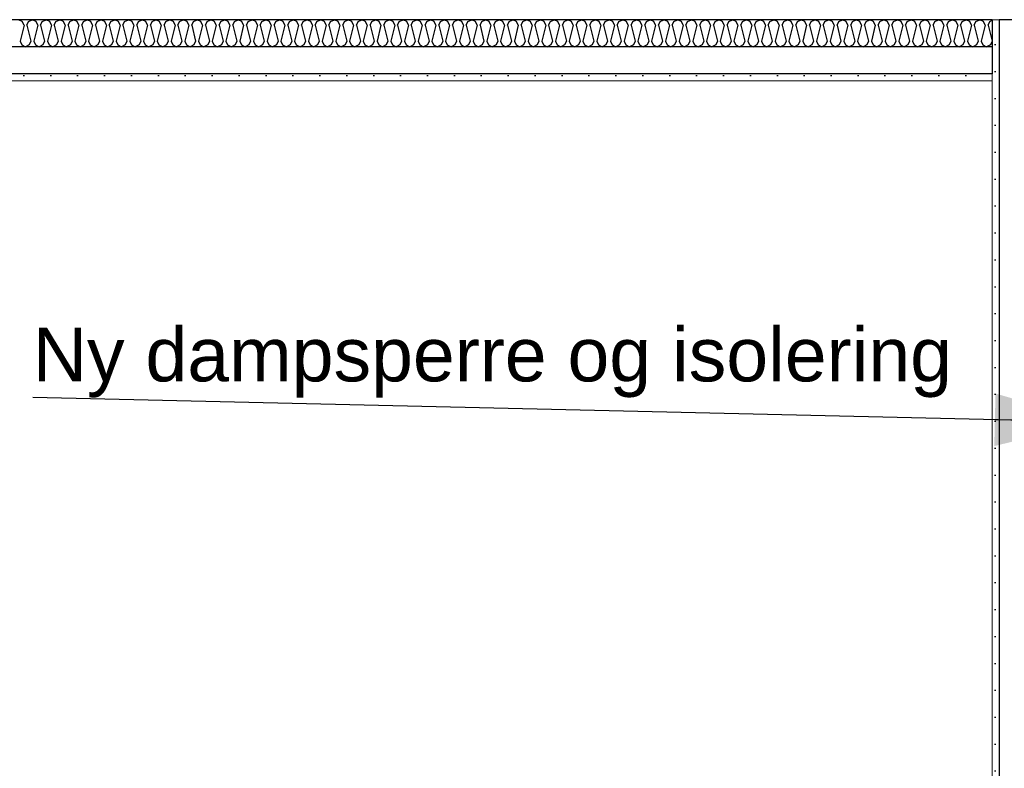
# Model space of a CAD drawing. Header units: millimetres. Extents: x -8544 to 51179, y -2070 to 23603.
# Tile 156 of 174: x 36942 to 38772, y 6680 to 8071. Entities that reach past the tile are written whole.
import ezdxf

# ---------------------------------------------------------------- set-up
doc = ezdxf.new("R2010")
doc.units = ezdxf.units.MM
doc.header["$LTSCALE"] = 0.5
doc.header["$MEASUREMENT"] = 0
doc.linetypes.add('PLINE', pattern=[0])
for name, color, linetype in [('232- Ikke-bærende yttervegger (Skravur)(Nye konstruksjoner)', 7, 'Continuous'), ('232- Ikke-bærende yttervegger(Nye konstruksjoner)', 7, 'Continuous'), ('256- Faste himlinger og overflatebehandling (Skravur)(Nye konstruksjoner)', 7, 'Continuous'), ('256- Faste himlinger og overflatebehandling(Nye konstruksjoner)', 7, 'Continuous'), ('832- Tekst bygning(Nye konstruksjoner)', 7, 'Continuous')]:
    doc.layers.add(name, color=color, linetype=linetype)
doc.layers.add('236- Innvendig kledning og overflate(Nye konstruksjoner)', color=7, linetype='Continuous', lineweight=0)
doc.styles.add('GENERATED_STYLE_3', font='arial.ttf')
doc.dimstyles.new('GENERATED_STYLE__2', dxfattribs={"dimtxt": 0.18, "dimasz": 182.4, "dimexe": 0.18, "dimexo": 0.0625, "dimgap": 0, "dimtad": 0, "dimtih": 1, "dimtoh": 1, "dimdec": 4, "dimzin": 0, "dimdsep": 46, "dimcen": 0.09, "dimadec": 0, "dimazin": 0, "dimtfac": 1, "dimtdec": 4, "dimtmove": 0, "dimatfit": 3, "dimldrblk": 'ARROWHEAD_5', "dimfxl": 1, "dimtolj": 1, "dimtzin": 0, "dimarcsym": 0})

# ---------------------------------------------------------------- blocks, each defined once
blk = doc.blocks.new('*X35')
at = {"layer": '256- Faste himlinger og overflatebehandling (Skravur)(Nye konstruksjoner)', "linetype": 'PLINE'}
for p, q in [((36947.2, 8068), (36940.3, 8071.3)), ((36950.4, 8061.1), (36947.2, 8068)), ((36955.7, 8061.1), (36958.8, 8068)), ((36958.8, 8068), (36965.8, 8071.3)), ((36972.8, 8068), (36965.8, 8071.3)), ((36975.9, 8061.1), (36972.8, 8068)), ((36981.2, 8061.1), (36984.3, 8068)), ((36984.3, 8068), (36991.3, 8071.3)), ((36998.3, 8068), (36991.3, 8071.3)), ((37001.4, 8061.1), (36998.3, 8068)), ((37006.7, 8061.1), (37009.8, 8068)), ((37009.8, 8068), (37016.8, 8071.3)), ((37023.8, 8068), (37016.8, 8071.3)), ((37026.9, 8061.1), (37023.8, 8068)), ((37032.3, 8061.1), (37035.4, 8068)), ((37035.4, 8068), (37042.3, 8071.3)), ((37049.3, 8068), (37042.3, 8071.3)), ((37052.4, 8061.1), (37049.3, 8068)), ((37057.8, 8061.1), (37060.9, 8068)), ((37060.9, 8068), (37067.8, 8071.3)), ((37074.8, 8068), (37067.8, 8071.3)), ((37077.9, 8061.1), (37074.8, 8068)), ((37083.3, 8061.1), (37086.4, 8068)), ((37086.4, 8068), (37093.3, 8071.3)), ((37100.3, 8068), (37093.3, 8071.3)), ((37103.4, 8061.1), (37100.3, 8068)), ((37108.8, 8061.1), (37111.9, 8068)), ((37111.9, 8068), (37118.9, 8071.3)), ((37125.8, 8068), (37118.9, 8071.3)), ((37128.9, 8061.1), (37125.8, 8068)), ((37134.3, 8061.1), (37137.4, 8068)), ((37137.4, 8068), (37144.4, 8071.3)), ((37151.3, 8068), (37144.4, 8071.3)), ((37154.4, 8061.1), (37151.3, 8068)), ((37159.8, 8061.1), (37162.9, 8068)), ((37162.9, 8068), (37169.9, 8071.3)), ((37176.8, 8068), (37169.9, 8071.3)), ((37180, 8061.1), (37176.8, 8068)), ((37185.3, 8061.1), (37188.4, 8068)), ((37188.4, 8068), (37195.4, 8071.3)), ((37202.4, 8068), (37195.4, 8071.3)), ((37205.5, 8061.1), (37202.4, 8068)), ((37210.8, 8061.1), (37213.9, 8068)), ((37213.9, 8068), (37220.9, 8071.3)), ((37227.9, 8068), (37220.9, 8071.3)), ((37231, 8061.1), (37227.9, 8068)), ((37236.3, 8061.1), (37239.4, 8068)), ((37239.4, 8068), (37246.4, 8071.3)), ((37253.4, 8068), (37246.4, 8071.3)), ((37256.5, 8061.1), (37253.4, 8068)), ((37261.9, 8061.1), (37265, 8068)), ((37265, 8068), (37271.9, 8071.3)), ((37278.9, 8068), (37271.9, 8071.3)), ((37282, 8061.1), (37278.9, 8068)), ((37287.4, 8061.1), (37290.5, 8068)), ((37290.5, 8068), (37297.4, 8071.3)), ((37304.4, 8068), (37297.4, 8071.3)), ((37307.5, 8061.1), (37304.4, 8068)), ((37312.9, 8061.1), (37316, 8068)), ((37316, 8068), (37323, 8071.3)), ((37329.9, 8068), (37323, 8071.3)), ((37333, 8061.1), (37329.9, 8068)), ((37338.4, 8061.1), (37341.5, 8068)), ((37341.5, 8068), (37348.5, 8071.3)), ((37355.4, 8068), (37348.5, 8071.3)), ((37358.5, 8061.1), (37355.4, 8068)), ((37363.9, 8061.1), (37367, 8068)), ((37367, 8068), (37374, 8071.3)), ((37380.9, 8068), (37374, 8071.3)), ((37384, 8061.1), (37380.9, 8068)), ((37389.4, 8061.1), (37392.5, 8068)), ((37392.5, 8068), (37399.5, 8071.3)), ((37406.5, 8068), (37399.5, 8071.3)), ((37409.6, 8061.1), (37406.5, 8068)), ((37414.9, 8061.1), (37418, 8068)), ((37418, 8068), (37425, 8071.3)), ((37432, 8068), (37425, 8071.3)), ((37435.1, 8061.1), (37432, 8068)), ((37440.4, 8061.1), (37443.5, 8068)), ((37443.5, 8068), (37450.5, 8071.3)), ((37457.5, 8068), (37450.5, 8071.3)), ((37460.6, 8061.1), (37457.5, 8068)), ((37465.9, 8061.1), (37469.1, 8068)), ((37469.1, 8068), (37476, 8071.3)), ((37483, 8068), (37476, 8071.3)), ((37486.1, 8061.1), (37483, 8068)), ((37491.5, 8061.1), (37494.6, 8068)), ((37494.6, 8068), (37501.5, 8071.3)), ((37508.5, 8068), (37501.5, 8071.3)), ((37511.6, 8061.1), (37508.5, 8068)), ((37517, 8061.1), (37520.1, 8068)), ((37520.1, 8068), (37527, 8071.3)), ((37534, 8068), (37527, 8071.3)), ((37537.1, 8061.1), (37534, 8068)), ((37542.5, 8061.1), (37545.6, 8068)), ((37545.6, 8068), (37552.6, 8071.3)), ((37559.5, 8068), (37552.6, 8071.3)), ((37562.6, 8061.1), (37559.5, 8068)), ((37568, 8061.1), (37571.1, 8068)), ((37571.1, 8068), (37578.1, 8071.3)), ((37585, 8068), (37578.1, 8071.3)), ((37588.1, 8061.1), (37585, 8068)), ((37593.5, 8061.1), (37596.6, 8068)), ((37596.6, 8068), (37603.6, 8071.3)), ((37610.5, 8068), (37603.6, 8071.3)), ((37613.6, 8061.1), (37610.5, 8068)), ((37619, 8061.1), (37622.1, 8068)), ((37622.1, 8068), (37629.1, 8071.3)), ((37636.1, 8068), (37629.1, 8071.3)), ((37639.2, 8061.1), (37636.1, 8068)), ((37644.5, 8061.1), (37647.6, 8068)), ((37647.6, 8068), (37654.6, 8071.3)), ((37661.6, 8068), (37654.6, 8071.3)), ((37664.7, 8061.1), (37661.6, 8068)), ((37670, 8061.1), (37673.1, 8068)), ((37673.1, 8068), (37680.1, 8071.3)), ((37687.1, 8068), (37680.1, 8071.3)), ((37690.2, 8061.1), (37687.1, 8068)), ((37695.5, 8061.1), (37698.7, 8068)), ((37698.7, 8068), (37705.6, 8071.3)), ((37712.6, 8068), (37705.6, 8071.3)), ((37715.7, 8061.1), (37712.6, 8068)), ((37721.1, 8061.1), (37724.2, 8068)), ((37724.2, 8068), (37731.1, 8071.3)), ((37738.1, 8068), (37731.1, 8071.3)), ((37741.2, 8061.1), (37738.1, 8068)), ((37746.6, 8061.1), (37749.7, 8068)), ((37749.7, 8068), (37756.6, 8071.3)), ((37763.6, 8068), (37756.6, 8071.3)), ((37766.7, 8061.1), (37763.6, 8068)), ((37772.1, 8061.1), (37775.2, 8068)), ((37775.2, 8068), (37782.2, 8071.3)), ((37789.1, 8068), (37782.2, 8071.3)), ((37792.2, 8061.1), (37789.1, 8068)), ((37797.6, 8061.1), (37800.7, 8068)), ((37800.7, 8068), (37807.7, 8071.3)), ((37814.6, 8068), (37807.7, 8071.3)), ((37817.7, 8061.1), (37814.6, 8068)), ((37823.1, 8061.1), (37826.2, 8068)), ((37826.2, 8068), (37833.2, 8071.3)), ((37840.1, 8068), (37833.2, 8071.3)), ((37843.3, 8061.1), (37840.1, 8068)), ((37848.6, 8061.1), (37851.7, 8068)), ((37851.7, 8068), (37858.7, 8071.3)), ((37865.7, 8068), (37858.7, 8071.3)), ((37868.8, 8061.1), (37865.7, 8068)), ((37874.1, 8061.1), (37877.2, 8068)), ((37877.2, 8068), (37884.2, 8071.3)), ((37891.2, 8068), (37884.2, 8071.3)), ((37894.3, 8061.1), (37891.2, 8068)), ((37899.6, 8061.1), (37902.7, 8068)), ((37902.7, 8068), (37909.7, 8071.3)), ((37916.7, 8068), (37909.7, 8071.3)), ((37919.8, 8061.1), (37916.7, 8068)), ((37925.1, 8061.1), (37928.3, 8068)), ((37928.3, 8068), (37935.2, 8071.3)), ((37942.2, 8068), (37935.2, 8071.3)), ((37945.3, 8061.1), (37942.2, 8068)), ((37950.7, 8061.1), (37953.8, 8068)), ((37953.8, 8068), (37960.7, 8071.3)), ((37967.7, 8068), (37960.7, 8071.3)), ((37970.8, 8061.1), (37967.7, 8068)), ((37976.2, 8061.1), (37979.3, 8068)), ((37979.3, 8068), (37986.2, 8071.3)), ((37993.2, 8068), (37986.2, 8071.3)), ((37996.3, 8061.1), (37993.2, 8068)), ((38001.7, 8061.1), (38004.8, 8068)), ((38004.8, 8068), (38011.8, 8071.3)), ((38018.7, 8068), (38011.8, 8071.3)), ((38021.8, 8061.1), (38018.7, 8068)), ((38027.2, 8061.1), (38030.3, 8068)), ((38030.3, 8068), (38037.3, 8071.3)), ((38044.2, 8068), (38037.3, 8071.3)), ((38047.3, 8061.1), (38044.2, 8068)), ((38052.7, 8061.1), (38055.8, 8068)), ((38055.8, 8068), (38062.8, 8071.3)), ((38069.7, 8068), (38062.8, 8071.3)), ((38072.9, 8061.1), (38069.7, 8068)), ((38078.2, 8061.1), (38081.3, 8068)), ((38081.3, 8068), (38088.3, 8071.3)), ((38095.3, 8068), (38088.3, 8071.3)), ((38098.4, 8061.1), (38095.3, 8068)), ((38103.7, 8061.1), (38106.8, 8068)), ((38106.8, 8068), (38113.8, 8071.3)), ((38120.8, 8068), (38113.8, 8071.3)), ((38123.9, 8061.1), (38120.8, 8068)), ((38129.2, 8061.1), (38132.3, 8068)), ((38132.3, 8068), (38139.3, 8071.3)), ((38146.3, 8068), (38139.3, 8071.3)), ((38149.4, 8061.1), (38146.3, 8068)), ((38154.7, 8061.1), (38157.9, 8068)), ((38157.9, 8068), (38164.8, 8071.3)), ((38171.8, 8068), (38164.8, 8071.3)), ((38174.9, 8061.1), (38171.8, 8068)), ((38180.3, 8061.1), (38183.4, 8068)), ((38183.4, 8068), (38190.3, 8071.3)), ((38197.3, 8068), (38190.3, 8071.3)), ((38200.4, 8061.1), (38197.3, 8068)), ((38205.8, 8061.1), (38208.9, 8068)), ((38208.9, 8068), (38215.8, 8071.3)), ((38222.8, 8068), (38215.8, 8071.3)), ((38225.9, 8061.1), (38222.8, 8068)), ((38231.3, 8061.1), (38234.4, 8068)), ((38234.4, 8068), (38241.4, 8071.3)), ((38248.3, 8068), (38241.4, 8071.3)), ((38251.4, 8061.1), (38248.3, 8068)), ((38256.8, 8061.1), (38259.9, 8068)), ((38259.9, 8068), (38266.9, 8071.3)), ((38273.8, 8068), (38266.9, 8071.3)), ((38276.9, 8061.1), (38273.8, 8068)), ((38282.3, 8061.1), (38285.4, 8068)), ((38285.4, 8068), (38292.4, 8071.3)), ((38299.3, 8068), (38292.4, 8071.3)), ((38302.5, 8061.1), (38299.3, 8068)), ((38307.8, 8061.1), (38310.9, 8068)), ((38310.9, 8068), (38317.9, 8071.3)), ((38324.9, 8068), (38317.9, 8071.3)), ((38328, 8061.1), (38324.9, 8068)), ((38333.3, 8061.1), (38336.4, 8068)), ((38336.4, 8068), (38343.4, 8071.3)), ((38350.4, 8068), (38343.4, 8071.3)), ((38353.5, 8061.1), (38350.4, 8068)), ((38358.8, 8061.1), (38361.9, 8068)), ((38361.9, 8068), (38368.9, 8071.3)), ((38375.9, 8068), (38368.9, 8071.3)), ((38379, 8061.1), (38375.9, 8068)), ((38384.3, 8061.1), (38387.5, 8068)), ((38387.5, 8068), (38394.4, 8071.3)), ((38401.4, 8068), (38394.4, 8071.3)), ((38404.5, 8061.1), (38401.4, 8068)), ((38409.9, 8061.1), (38413, 8068)), ((38413, 8068), (38419.9, 8071.3)), ((38426.9, 8068), (38419.9, 8071.3)), ((38430, 8061.1), (38426.9, 8068)), ((38435.4, 8061.1), (38438.5, 8068)), ((38438.5, 8068), (38445.4, 8071.3)), ((38452.4, 8068), (38445.4, 8071.3)), ((38455.5, 8061.1), (38452.4, 8068)), ((38460.9, 8061.1), (38464, 8068)), ((38464, 8068), (38471, 8071.3)), ((38477.9, 8068), (38471, 8071.3)), ((38481, 8061.1), (38477.9, 8068)), ((38486.4, 8061.1), (38489.5, 8068)), ((38489.5, 8068), (38496.5, 8071.3)), ((38503.4, 8068), (38496.5, 8071.3)), ((38506.5, 8061.1), (38503.4, 8068)), ((38511.9, 8061.1), (38515, 8068)), ((38515, 8068), (38522, 8071.3)), ((38528.9, 8068), (38522, 8071.3)), ((38532.1, 8061.1), (38528.9, 8068)), ((38537.4, 8061.1), (38540.5, 8068)), ((38540.5, 8068), (38547.5, 8071.3)), ((38554.5, 8068), (38547.5, 8071.3)), ((38557.6, 8061.1), (38554.5, 8068)), ((38562.9, 8061.1), (38566, 8068)), ((38566, 8068), (38573, 8071.3)), ((38580, 8068), (38573, 8071.3)), ((38583.1, 8061.1), (38580, 8068)), ((38588.4, 8061.1), (38591.5, 8068)), ((38591.5, 8068), (38598.5, 8071.3)), ((38605.5, 8068), (38598.5, 8071.3)), ((38608.6, 8061.1), (38605.5, 8068)), ((38613.9, 8061.1), (38617.1, 8068)), ((38617.1, 8068), (38624, 8071.3)), ((38631, 8068), (38624, 8071.3)), ((38634.1, 8061.1), (38631, 8068)), ((38639.5, 8061.1), (38642.6, 8068)), ((38642.6, 8068), (38649.5, 8071.3)), ((38656.5, 8068), (38649.5, 8071.3)), ((38659.6, 8061.1), (38656.5, 8068)), ((38665, 8061.1), (38668.1, 8068)), ((38668.1, 8068), (38675, 8071.3)), ((38682, 8068), (38675, 8071.3)), ((38685.1, 8061.1), (38682, 8068)), ((38690.5, 8061.1), (38693.6, 8068)), ((38693.6, 8068), (38700.6, 8071.3)), ((38707.5, 8068), (38700.6, 8071.3)), ((38710.6, 8061.1), (38707.5, 8068)), ((38716, 8061.1), (38719.1, 8068)), ((38719.1, 8068), (38726.1, 8071.3)), ((38733, 8068), (38726.1, 8071.3)), ((38736.1, 8061.1), (38733, 8068)), ((38741.5, 8061.1), (38744.6, 8068)), ((38744.6, 8068), (38749.4, 8070.3)), ((36950.4, 8061.1), (36943, 8031.6)), ((36955.7, 8061.1), (36963.1, 8031.6)), ((36975.9, 8061.1), (36968.5, 8031.6)), ((36981.2, 8061.1), (36988.6, 8031.6)), ((37001.4, 8061.1), (36994, 8031.6)), ((37006.7, 8061.1), (37014.1, 8031.6)), ((37026.9, 8061.1), (37019.5, 8031.6)), ((37032.3, 8061.1), (37039.6, 8031.6)), ((37052.4, 8061.1), (37045, 8031.6)), ((37057.8, 8061.1), (37065.2, 8031.6)), ((37077.9, 8061.1), (37070.5, 8031.6)), ((37083.3, 8061.1), (37090.7, 8031.6)), ((37103.4, 8061.1), (37096, 8031.6)), ((37108.8, 8061.1), (37116.2, 8031.6)), ((37128.9, 8061.1), (37121.5, 8031.6)), ((37134.3, 8061.1), (37141.7, 8031.6)), ((37154.4, 8061.1), (37147.1, 8031.6)), ((37159.8, 8061.1), (37167.2, 8031.6)), ((37180, 8061.1), (37172.6, 8031.6)), ((37185.3, 8061.1), (37192.7, 8031.6)), ((37205.5, 8061.1), (37198.1, 8031.6)), ((37210.8, 8061.1), (37218.2, 8031.6)), ((37231, 8061.1), (37223.6, 8031.6)), ((37236.3, 8061.1), (37243.7, 8031.6)), ((37256.5, 8061.1), (37249.1, 8031.6)), ((37261.9, 8061.1), (37269.2, 8031.6)), ((37282, 8061.1), (37274.6, 8031.6)), ((37287.4, 8061.1), (37294.8, 8031.6)), ((37307.5, 8061.1), (37300.1, 8031.6)), ((37312.9, 8061.1), (37320.3, 8031.6)), ((37333, 8061.1), (37325.6, 8031.6)), ((37338.4, 8061.1), (37345.8, 8031.6)), ((37358.5, 8061.1), (37351.1, 8031.6)), ((37363.9, 8061.1), (37371.3, 8031.6)), ((37384, 8061.1), (37376.7, 8031.6)), ((37389.4, 8061.1), (37396.8, 8031.6)), ((37409.6, 8061.1), (37402.2, 8031.6)), ((37414.9, 8061.1), (37422.3, 8031.6)), ((37435.1, 8061.1), (37427.7, 8031.6)), ((37440.4, 8061.1), (37447.8, 8031.6)), ((37460.6, 8061.1), (37453.2, 8031.6)), ((37465.9, 8061.1), (37473.3, 8031.6)), ((37486.1, 8061.1), (37478.7, 8031.6)), ((37491.5, 8061.1), (37498.8, 8031.6)), ((37511.6, 8061.1), (37504.2, 8031.6)), ((37517, 8061.1), (37524.4, 8031.6)), ((37537.1, 8061.1), (37529.7, 8031.6)), ((37542.5, 8061.1), (37549.9, 8031.6)), ((37562.6, 8061.1), (37555.2, 8031.6)), ((37568, 8061.1), (37575.4, 8031.6)), ((37588.1, 8061.1), (37580.7, 8031.6)), ((37593.5, 8061.1), (37600.9, 8031.6)), ((37613.6, 8061.1), (37606.3, 8031.6)), ((37619, 8061.1), (37626.4, 8031.6)), ((37639.2, 8061.1), (37631.8, 8031.6)), ((37644.5, 8061.1), (37651.9, 8031.6)), ((37664.7, 8061.1), (37657.3, 8031.6)), ((37670, 8061.1), (37677.4, 8031.6)), ((37690.2, 8061.1), (37682.8, 8031.6)), ((37695.5, 8061.1), (37702.9, 8031.6)), ((37715.7, 8061.1), (37708.3, 8031.6)), ((37721.1, 8061.1), (37728.5, 8031.6)), ((37741.2, 8061.1), (37733.8, 8031.6)), ((37746.6, 8061.1), (37754, 8031.6)), ((37766.7, 8061.1), (37759.3, 8031.6)), ((37772.1, 8061.1), (37779.5, 8031.6)), ((37792.2, 8061.1), (37784.8, 8031.6)), ((37797.6, 8061.1), (37805, 8031.6)), ((37817.7, 8061.1), (37810.3, 8031.6)), ((37823.1, 8061.1), (37830.5, 8031.6)), ((37843.3, 8061.1), (37835.9, 8031.6)), ((37848.6, 8061.1), (37856, 8031.6)), ((37868.8, 8061.1), (37861.4, 8031.6)), ((37874.1, 8061.1), (37881.5, 8031.6)), ((37894.3, 8061.1), (37886.9, 8031.6)), ((37899.6, 8061.1), (37907, 8031.6)), ((37919.8, 8061.1), (37912.4, 8031.6)), ((37925.1, 8061.1), (37932.5, 8031.6)), ((37945.3, 8061.1), (37937.9, 8031.6)), ((37950.7, 8061.1), (37958.1, 8031.6)), ((37970.8, 8061.1), (37963.4, 8031.6)), ((37976.2, 8061.1), (37983.6, 8031.6)), ((37996.3, 8061.1), (37988.9, 8031.6)), ((38001.7, 8061.1), (38009.1, 8031.6)), ((38021.8, 8061.1), (38014.4, 8031.6)), ((38027.2, 8061.1), (38034.6, 8031.6)), ((38047.3, 8061.1), (38039.9, 8031.6)), ((38052.7, 8061.1), (38060.1, 8031.6)), ((38072.9, 8061.1), (38065.5, 8031.6)), ((38078.2, 8061.1), (38085.6, 8031.6)), ((38098.4, 8061.1), (38091, 8031.6)), ((38103.7, 8061.1), (38111.1, 8031.6)), ((38123.9, 8061.1), (38116.5, 8031.6)), ((38129.2, 8061.1), (38136.6, 8031.6)), ((38149.4, 8061.1), (38142, 8031.6)), ((38154.7, 8061.1), (38162.1, 8031.6)), ((38174.9, 8061.1), (38167.5, 8031.6)), ((38180.3, 8061.1), (38187.7, 8031.6)), ((38200.4, 8061.1), (38193, 8031.6)), ((38205.8, 8061.1), (38213.2, 8031.6)), ((38225.9, 8061.1), (38218.5, 8031.6)), ((38231.3, 8061.1), (38238.7, 8031.6)), ((38251.4, 8061.1), (38244, 8031.6)), ((38256.8, 8061.1), (38264.2, 8031.6)), ((38276.9, 8061.1), (38269.5, 8031.6)), ((38282.3, 8061.1), (38289.7, 8031.6)), ((38302.5, 8061.1), (38295.1, 8031.6)), ((38307.8, 8061.1), (38315.2, 8031.6)), ((38328, 8061.1), (38320.6, 8031.6)), ((38333.3, 8061.1), (38340.7, 8031.6)), ((38353.5, 8061.1), (38346.1, 8031.6)), ((38358.8, 8061.1), (38366.2, 8031.6)), ((38379, 8061.1), (38371.6, 8031.6)), ((38384.3, 8061.1), (38391.7, 8031.6)), ((38404.5, 8061.1), (38397.1, 8031.6)), ((38409.9, 8061.1), (38417.3, 8031.6)), ((38430, 8061.1), (38422.6, 8031.6)), ((38435.4, 8061.1), (38442.8, 8031.6)), ((38455.5, 8061.1), (38448.1, 8031.6)), ((38460.9, 8061.1), (38468.3, 8031.6)), ((38481, 8061.1), (38473.6, 8031.6)), ((38486.4, 8061.1), (38493.8, 8031.6)), ((38506.5, 8061.1), (38499.1, 8031.6)), ((38511.9, 8061.1), (38519.3, 8031.6)), ((38532.1, 8061.1), (38524.7, 8031.6)), ((38537.4, 8061.1), (38544.8, 8031.6)), ((38557.6, 8061.1), (38550.2, 8031.6)), ((38562.9, 8061.1), (38570.3, 8031.6)), ((38583.1, 8061.1), (38575.7, 8031.6)), ((38588.4, 8061.1), (38595.8, 8031.6)), ((38608.6, 8061.1), (38601.2, 8031.6)), ((38613.9, 8061.1), (38621.3, 8031.6)), ((38634.1, 8061.1), (38626.7, 8031.6)), ((38639.5, 8061.1), (38646.9, 8031.6)), ((38659.6, 8061.1), (38652.2, 8031.6)), ((38665, 8061.1), (38672.4, 8031.6)), ((38685.1, 8061.1), (38677.7, 8031.6)), ((38690.5, 8061.1), (38697.9, 8031.6)), ((38710.6, 8061.1), (38703.2, 8031.6)), ((38716, 8061.1), (38723.4, 8031.6)), ((38736.1, 8061.1), (38728.7, 8031.6)), ((38741.5, 8061.1), (38748.9, 8031.6)), ((36943, 8031.6), (36946.1, 8024.7)), ((36963.1, 8031.6), (36960, 8024.7)), ((36968.5, 8031.6), (36971.6, 8024.7)), ((36988.6, 8031.6), (36985.5, 8024.7)), ((36994, 8031.6), (36997.1, 8024.7)), ((37014.1, 8031.6), (37011, 8024.7)), ((37019.5, 8031.6), (37022.6, 8024.7)), ((37039.6, 8031.6), (37036.5, 8024.7)), ((37045, 8031.6), (37048.1, 8024.7)), ((37065.2, 8031.6), (37062, 8024.7)), ((37070.5, 8031.6), (37073.6, 8024.7)), ((37090.7, 8031.6), (37087.6, 8024.7)), ((37096, 8031.6), (37099.1, 8024.7)), ((37116.2, 8031.6), (37113.1, 8024.7)), ((37121.5, 8031.6), (37124.6, 8024.7)), ((37141.7, 8031.6), (37138.6, 8024.7)), ((37147.1, 8031.6), (37150.2, 8024.7)), ((37167.2, 8031.6), (37164.1, 8024.7)), ((37172.6, 8031.6), (37175.7, 8024.7)), ((37192.7, 8031.6), (37189.6, 8024.7)), ((37198.1, 8031.6), (37201.2, 8024.7)), ((37218.2, 8031.6), (37215.1, 8024.7)), ((37223.6, 8031.6), (37226.7, 8024.7)), ((37243.7, 8031.6), (37240.6, 8024.7)), ((37249.1, 8031.6), (37252.2, 8024.7)), ((37269.2, 8031.6), (37266.1, 8024.7)), ((37274.6, 8031.6), (37277.7, 8024.7)), ((37294.8, 8031.6), (37291.7, 8024.7)), ((37300.1, 8031.6), (37303.2, 8024.7)), ((37320.3, 8031.6), (37317.2, 8024.7)), ((37325.6, 8031.6), (37328.7, 8024.7)), ((37345.8, 8031.6), (37342.7, 8024.7)), ((37351.1, 8031.6), (37354.3, 8024.7)), ((37371.3, 8031.6), (37368.2, 8024.7)), ((37376.7, 8031.6), (37379.8, 8024.7)), ((37396.8, 8031.6), (37393.7, 8024.7)), ((37402.2, 8031.6), (37405.3, 8024.7)), ((37422.3, 8031.6), (37419.2, 8024.7)), ((37427.7, 8031.6), (37430.8, 8024.7)), ((37447.8, 8031.6), (37444.7, 8024.7)), ((37453.2, 8031.6), (37456.3, 8024.7)), ((37473.3, 8031.6), (37470.2, 8024.7)), ((37478.7, 8031.6), (37481.8, 8024.7)), ((37498.8, 8031.6), (37495.7, 8024.7)), ((37504.2, 8031.6), (37507.3, 8024.7)), ((37524.4, 8031.6), (37521.3, 8024.7)), ((37529.7, 8031.6), (37532.8, 8024.7)), ((37549.9, 8031.6), (37546.8, 8024.7)), ((37555.2, 8031.6), (37558.3, 8024.7)), ((37575.4, 8031.6), (37572.3, 8024.7)), ((37580.7, 8031.6), (37583.9, 8024.7)), ((37600.9, 8031.6), (37597.8, 8024.7)), ((37606.3, 8031.6), (37609.4, 8024.7)), ((37626.4, 8031.6), (37623.3, 8024.7)), ((37631.8, 8031.6), (37634.9, 8024.7)), ((37651.9, 8031.6), (37648.8, 8024.7)), ((37657.3, 8031.6), (37660.4, 8024.7)), ((37677.4, 8031.6), (37674.3, 8024.7)), ((37682.8, 8031.6), (37685.9, 8024.7)), ((37702.9, 8031.6), (37699.8, 8024.7)), ((37708.3, 8031.6), (37711.4, 8024.7)), ((37728.5, 8031.6), (37725.3, 8024.7)), ((37733.8, 8031.6), (37736.9, 8024.7)), ((37754, 8031.6), (37750.9, 8024.7)), ((37759.3, 8031.6), (37762.4, 8024.7)), ((37779.5, 8031.6), (37776.4, 8024.7)), ((37784.8, 8031.6), (37787.9, 8024.7)), ((37805, 8031.6), (37801.9, 8024.7)), ((37810.3, 8031.6), (37813.5, 8024.7)), ((37830.5, 8031.6), (37827.4, 8024.7)), ((37835.9, 8031.6), (37839, 8024.7)), ((37856, 8031.6), (37852.9, 8024.7)), ((37861.4, 8031.6), (37864.5, 8024.7)), ((37881.5, 8031.6), (37878.4, 8024.7)), ((37886.9, 8031.6), (37890, 8024.7)), ((37907, 8031.6), (37903.9, 8024.7)), ((37912.4, 8031.6), (37915.5, 8024.7)), ((37932.5, 8031.6), (37929.4, 8024.7)), ((37937.9, 8031.6), (37941, 8024.7)), ((37958.1, 8031.6), (37954.9, 8024.7)), ((37963.4, 8031.6), (37966.5, 8024.7)), ((37983.6, 8031.6), (37980.5, 8024.7)), ((37988.9, 8031.6), (37992, 8024.7)), ((38009.1, 8031.6), (38006, 8024.7)), ((38014.4, 8031.6), (38017.5, 8024.7)), ((38034.6, 8031.6), (38031.5, 8024.7)), ((38039.9, 8031.6), (38043.1, 8024.7)), ((38060.1, 8031.6), (38057, 8024.7)), ((38065.5, 8031.6), (38068.6, 8024.7)), ((38085.6, 8031.6), (38082.5, 8024.7)), ((38091, 8031.6), (38094.1, 8024.7)), ((38111.1, 8031.6), (38108, 8024.7)), ((38116.5, 8031.6), (38119.6, 8024.7)), ((38136.6, 8031.6), (38133.5, 8024.7)), ((38142, 8031.6), (38145.1, 8024.7)), ((38162.1, 8031.6), (38159, 8024.7)), ((38167.5, 8031.6), (38170.6, 8024.7)), ((38187.7, 8031.6), (38184.5, 8024.7)), ((38193, 8031.6), (38196.1, 8024.7)), ((38213.2, 8031.6), (38210.1, 8024.7)), ((38218.5, 8031.6), (38221.6, 8024.7)), ((38238.7, 8031.6), (38235.6, 8024.7)), ((38244, 8031.6), (38247.1, 8024.7)), ((38264.2, 8031.6), (38261.1, 8024.7)), ((38269.5, 8031.6), (38272.7, 8024.7)), ((38289.7, 8031.6), (38286.6, 8024.7)), ((38295.1, 8031.6), (38298.2, 8024.7)), ((38315.2, 8031.6), (38312.1, 8024.7)), ((38320.6, 8031.6), (38323.7, 8024.7)), ((38340.7, 8031.6), (38337.6, 8024.7)), ((38346.1, 8031.6), (38349.2, 8024.7)), ((38366.2, 8031.6), (38363.1, 8024.7)), ((38371.6, 8031.6), (38374.7, 8024.7)), ((38391.7, 8031.6), (38388.6, 8024.7)), ((38397.1, 8031.6), (38400.2, 8024.7)), ((38417.3, 8031.6), (38414.1, 8024.7)), ((38422.6, 8031.6), (38425.7, 8024.7)), ((38442.8, 8031.6), (38439.7, 8024.7)), ((38448.1, 8031.6), (38451.2, 8024.7)), ((38468.3, 8031.6), (38465.2, 8024.7)), ((38473.6, 8031.6), (38476.7, 8024.7)), ((38493.8, 8031.6), (38490.7, 8024.7)), ((38499.1, 8031.6), (38502.3, 8024.7)), ((38519.3, 8031.6), (38516.2, 8024.7)), ((38524.7, 8031.6), (38527.8, 8024.7)), ((38544.8, 8031.6), (38541.7, 8024.7)), ((38550.2, 8031.6), (38553.3, 8024.7)), ((38570.3, 8031.6), (38567.2, 8024.7)), ((38575.7, 8031.6), (38578.8, 8024.7)), ((38595.8, 8031.6), (38592.7, 8024.7)), ((38601.2, 8031.6), (38604.3, 8024.7)), ((38621.3, 8031.6), (38618.2, 8024.7)), ((38626.7, 8031.6), (38629.8, 8024.7)), ((38646.9, 8031.6), (38643.7, 8024.7)), ((38652.2, 8031.6), (38655.3, 8024.7)), ((38672.4, 8031.6), (38669.3, 8024.7)), ((38677.7, 8031.6), (38680.8, 8024.7)), ((38697.9, 8031.6), (38694.8, 8024.7)), ((38703.2, 8031.6), (38706.3, 8024.7)), ((38723.4, 8031.6), (38720.3, 8024.7)), ((38728.7, 8031.6), (38731.9, 8024.7)), ((38748.9, 8031.6), (38745.8, 8024.7)), ((36946.1, 8024.7), (36953, 8020.8)), ((36960, 8024.7), (36953, 8020.8)), ((36971.6, 8024.7), (36978.5, 8020.8)), ((36985.5, 8024.7), (36978.5, 8020.8)), ((36997.1, 8024.7), (37004.1, 8020.8)), ((37011, 8024.7), (37004.1, 8020.8)), ((37022.6, 8024.7), (37029.6, 8020.8)), ((37036.5, 8024.7), (37029.6, 8020.8)), ((37048.1, 8024.7), (37055.1, 8020.8)), ((37062, 8024.7), (37055.1, 8020.8)), ((37073.6, 8024.7), (37080.6, 8020.8)), ((37087.6, 8024.7), (37080.6, 8020.8)), ((37099.1, 8024.7), (37106.1, 8020.8)), ((37113.1, 8024.7), (37106.1, 8020.8)), ((37124.6, 8024.7), (37131.6, 8020.8)), ((37138.6, 8024.7), (37131.6, 8020.8)), ((37150.2, 8024.7), (37157.1, 8020.8)), ((37164.1, 8024.7), (37157.1, 8020.8)), ((37175.7, 8024.7), (37182.6, 8020.8)), ((37189.6, 8024.7), (37182.6, 8020.8)), ((37201.2, 8024.7), (37208.1, 8020.8)), ((37215.1, 8024.7), (37208.1, 8020.8)), ((37226.7, 8024.7), (37233.7, 8020.8)), ((37240.6, 8024.7), (37233.7, 8020.8)), ((37252.2, 8024.7), (37259.2, 8020.8)), ((37266.1, 8024.7), (37259.2, 8020.8)), ((37277.7, 8024.7), (37284.7, 8020.8)), ((37291.7, 8024.7), (37284.7, 8020.8)), ((37303.2, 8024.7), (37310.2, 8020.8)), ((37317.2, 8024.7), (37310.2, 8020.8)), ((37328.7, 8024.7), (37335.7, 8020.8)), ((37342.7, 8024.7), (37335.7, 8020.8)), ((37354.3, 8024.7), (37361.2, 8020.8)), ((37368.2, 8024.7), (37361.2, 8020.8)), ((37379.8, 8024.7), (37386.7, 8020.8)), ((37393.7, 8024.7), (37386.7, 8020.8)), ((37405.3, 8024.7), (37412.2, 8020.8)), ((37419.2, 8024.7), (37412.2, 8020.8)), ((37430.8, 8024.7), (37437.8, 8020.8)), ((37444.7, 8024.7), (37437.8, 8020.8)), ((37456.3, 8024.7), (37463.3, 8020.8)), ((37470.2, 8024.7), (37463.3, 8020.8)), ((37481.8, 8024.7), (37488.8, 8020.8)), ((37495.7, 8024.7), (37488.8, 8020.8)), ((37507.3, 8024.7), (37514.3, 8020.8)), ((37521.3, 8024.7), (37514.3, 8020.8)), ((37532.8, 8024.7), (37539.8, 8020.8)), ((37546.8, 8024.7), (37539.8, 8020.8)), ((37558.3, 8024.7), (37565.3, 8020.8)), ((37572.3, 8024.7), (37565.3, 8020.8)), ((37583.9, 8024.7), (37590.8, 8020.8)), ((37597.8, 8024.7), (37590.8, 8020.8)), ((37609.4, 8024.7), (37616.3, 8020.8)), ((37623.3, 8024.7), (37616.3, 8020.8)), ((37634.9, 8024.7), (37641.8, 8020.8)), ((37648.8, 8024.7), (37641.8, 8020.8)), ((37660.4, 8024.7), (37667.4, 8020.8)), ((37674.3, 8024.7), (37667.4, 8020.8)), ((37685.9, 8024.7), (37692.9, 8020.8)), ((37699.8, 8024.7), (37692.9, 8020.8)), ((37711.4, 8024.7), (37718.4, 8020.8)), ((37725.3, 8024.7), (37718.4, 8020.8)), ((37736.9, 8024.7), (37743.9, 8020.8)), ((37750.9, 8024.7), (37743.9, 8020.8)), ((37762.4, 8024.7), (37769.4, 8020.8)), ((37776.4, 8024.7), (37769.4, 8020.8)), ((37787.9, 8024.7), (37794.9, 8020.8)), ((37801.9, 8024.7), (37794.9, 8020.8)), ((37813.5, 8024.7), (37820.4, 8020.8)), ((37827.4, 8024.7), (37820.4, 8020.8)), ((37839, 8024.7), (37845.9, 8020.8)), ((37852.9, 8024.7), (37845.9, 8020.8)), ((37864.5, 8024.7), (37871.4, 8020.8)), ((37878.4, 8024.7), (37871.4, 8020.8)), ((37890, 8024.7), (37897, 8020.8)), ((37903.9, 8024.7), (37897, 8020.8)), ((37915.5, 8024.7), (37922.5, 8020.8)), ((37929.4, 8024.7), (37922.5, 8020.8)), ((37941, 8024.7), (37948, 8020.8)), ((37954.9, 8024.7), (37948, 8020.8)), ((37966.5, 8024.7), (37973.5, 8020.8)), ((37980.5, 8024.7), (37973.5, 8020.8)), ((37992, 8024.7), (37999, 8020.8)), ((38006, 8024.7), (37999, 8020.8)), ((38017.5, 8024.7), (38024.5, 8020.8)), ((38031.5, 8024.7), (38024.5, 8020.8)), ((38043.1, 8024.7), (38050, 8020.8)), ((38057, 8024.7), (38050, 8020.8)), ((38068.6, 8024.7), (38075.5, 8020.8)), ((38082.5, 8024.7), (38075.5, 8020.8)), ((38094.1, 8024.7), (38101, 8020.8)), ((38108, 8024.7), (38101, 8020.8)), ((38119.6, 8024.7), (38126.6, 8020.8)), ((38133.5, 8024.7), (38126.6, 8020.8)), ((38145.1, 8024.7), (38152.1, 8020.8)), ((38159, 8024.7), (38152.1, 8020.8)), ((38170.6, 8024.7), (38177.6, 8020.8)), ((38184.5, 8024.7), (38177.6, 8020.8)), ((38196.1, 8024.7), (38203.1, 8020.8)), ((38210.1, 8024.7), (38203.1, 8020.8)), ((38221.6, 8024.7), (38228.6, 8020.8)), ((38235.6, 8024.7), (38228.6, 8020.8)), ((38247.1, 8024.7), (38254.1, 8020.8)), ((38261.1, 8024.7), (38254.1, 8020.8)), ((38272.7, 8024.7), (38279.6, 8020.8)), ((38286.6, 8024.7), (38279.6, 8020.8)), ((38298.2, 8024.7), (38305.1, 8020.8)), ((38312.1, 8024.7), (38305.1, 8020.8)), ((38323.7, 8024.7), (38330.6, 8020.8)), ((38337.6, 8024.7), (38330.6, 8020.8)), ((38349.2, 8024.7), (38356.2, 8020.8)), ((38363.1, 8024.7), (38356.2, 8020.8)), ((38374.7, 8024.7), (38381.7, 8020.8)), ((38388.6, 8024.7), (38381.7, 8020.8)), ((38400.2, 8024.7), (38407.2, 8020.8)), ((38414.1, 8024.7), (38407.2, 8020.8)), ((38425.7, 8024.7), (38432.7, 8020.8)), ((38439.7, 8024.7), (38432.7, 8020.8)), ((38451.2, 8024.7), (38458.2, 8020.8)), ((38465.2, 8024.7), (38458.2, 8020.8)), ((38476.7, 8024.7), (38483.7, 8020.8)), ((38490.7, 8024.7), (38483.7, 8020.8)), ((38502.3, 8024.7), (38509.2, 8020.8)), ((38516.2, 8024.7), (38509.2, 8020.8)), ((38527.8, 8024.7), (38534.7, 8020.8)), ((38541.7, 8024.7), (38534.7, 8020.8)), ((38553.3, 8024.7), (38560.2, 8020.8)), ((38567.2, 8024.7), (38560.2, 8020.8)), ((38578.8, 8024.7), (38585.8, 8020.8)), ((38592.7, 8024.7), (38585.8, 8020.8)), ((38604.3, 8024.7), (38611.3, 8020.8)), ((38618.2, 8024.7), (38611.3, 8020.8)), ((38629.8, 8024.7), (38636.8, 8020.8)), ((38643.7, 8024.7), (38636.8, 8020.8)), ((38655.3, 8024.7), (38662.3, 8020.8)), ((38669.3, 8024.7), (38662.3, 8020.8)), ((38680.8, 8024.7), (38687.8, 8020.8)), ((38694.8, 8024.7), (38687.8, 8020.8)), ((38706.3, 8024.7), (38713.3, 8020.8)), ((38720.3, 8024.7), (38713.3, 8020.8)), ((38731.9, 8024.7), (38738.8, 8020.8)), ((38745.8, 8024.7), (38738.8, 8020.8))]:
    blk.add_line(p, q, dxfattribs=at)
blk = doc.blocks.new('ARROWHEAD_5')
at = {"linetype": 'Continuous'}
blk.add_hatch(color=256, dxfattribs=at).paths.add_polyline_path([(-1, 0.2679), (0, 0), (-1, -0.2679)])
blk.add_line((0, 0), (-1, 0), dxfattribs=at)

msp = doc.modelspace()

# ---------------------------------------------------------------- hatches: boundary and pattern name
at = {"layer": '232- Ikke-bærende yttervegger (Skravur)(Nye konstruksjoner)', "linetype": 'Continuous'}
h = msp.add_hatch(dxfattribs=at)
h.set_pattern_fill('Gips', color=256, style=0, pattern_type=2)
h.set_pattern_definition([(270, (0, 0), (86.60254, 0), [0, -50]), (270, (43.3, -25), (86.60254, 0), [0, -50])])
h.paths.add_polyline_path([(38749.4, 6540), (38761.9, 6540), (38761.9, 8071.3), (38749.4, 8071.3)])
at = {"layer": '256- Faste himlinger og overflatebehandling (Skravur)(Nye konstruksjoner)', "linetype": 'Continuous'}
h = msp.add_hatch(dxfattribs=at)
h.set_pattern_fill('Gips', color=256, style=0, pattern_type=2)
h.set_pattern_definition([(0, (0, 0), (0, 86.60254), [0, -50]), (0, (25, 43.3), (0, 86.60254), [0, -50])])
h.paths.add_polyline_path([(35511.9, 7957.8), (38749.4, 7957.8), (38749.4, 7970.4), (35511.9, 7970.4)])

# ---------------------------------------------------------------- linework, layer by layer
at = {"layer": '232- Ikke-bærende yttervegger(Nye konstruksjoner)', "linetype": 'PLINE'}
for p, q in [((38761.9, 8071.3), (38761.9, 6540)), ((38861.9, 8071.3), (38761.9, 8071.3))]:
    msp.add_line(p, q, dxfattribs=at)
at = {"layer": '236- Innvendig kledning og overflate(Nye konstruksjoner)', "linetype": 'PLINE'}
for p, q in [((38761.9, 8071.3), (38749.4, 8071.3)), ((38749.4, 7957.8), (35511.9, 7957.8)), ((38749.4, 7970.4), (38749.4, 7957.8)), ((38749.4, 7957.8), (38749.4, 6540))]:
    msp.add_line(p, q, dxfattribs=at)
at = {"layer": '256- Faste himlinger og overflatebehandling(Nye konstruksjoner)', "linetype": 'PLINE'}
for p, q in [((38749.4, 8071.3), (35511.9, 8071.3)), ((38749.4, 8020.8), (35511.9, 8020.8)), ((38749.4, 7970.4), (35511.9, 7970.4))]:
    msp.add_line(p, q, dxfattribs=at)
at = {"layer": '256- Faste himlinger og overflatebehandling(Nye konstruksjoner)', "linetype": 'PLINE', "flags": 128}
msp.add_lwpolyline([(38749.4, 8071.3), (38749.4, 8020.8), (38749.4, 7970.4)], dxfattribs=at)

# ---------------------------------------------------------------- block references
at = {"layer": '256- Faste himlinger og overflatebehandling(Nye konstruksjoner)'}
msp.add_blockref('*X35', (0, 0), dxfattribs=at)

# ---------------------------------------------------------------- texts
at = {"layer": '832- Tekst bygning(Nye konstruksjoner)', "linetype": 'Continuous', "insert": (36966.5, 7368.9), "char_height": 100, "attachment_point": 7, "style": 'GENERATED_STYLE_3'}
msp.add_mtext('\\A1;{\\pql;\\fArial|b0|i0|c0|p0;\\W1.000000;Ny dampsperre og isolering}', dxfattribs=at)

# ---------------------------------------------------------------- leaders
at = {"layer": '832- Tekst bygning(Nye konstruksjoner)', "linetype": 'PLINE', "annotation_type": 0, "has_hookline": 1, "hookline_direction": 1, "text_width": 1686.7}
msp.add_leader([(38936.6, 7323.5), (36966.5, 7368.9)], dimstyle='GENERATED_STYLE__2', dxfattribs=at)

doc.saveas('drawing.dxf')
